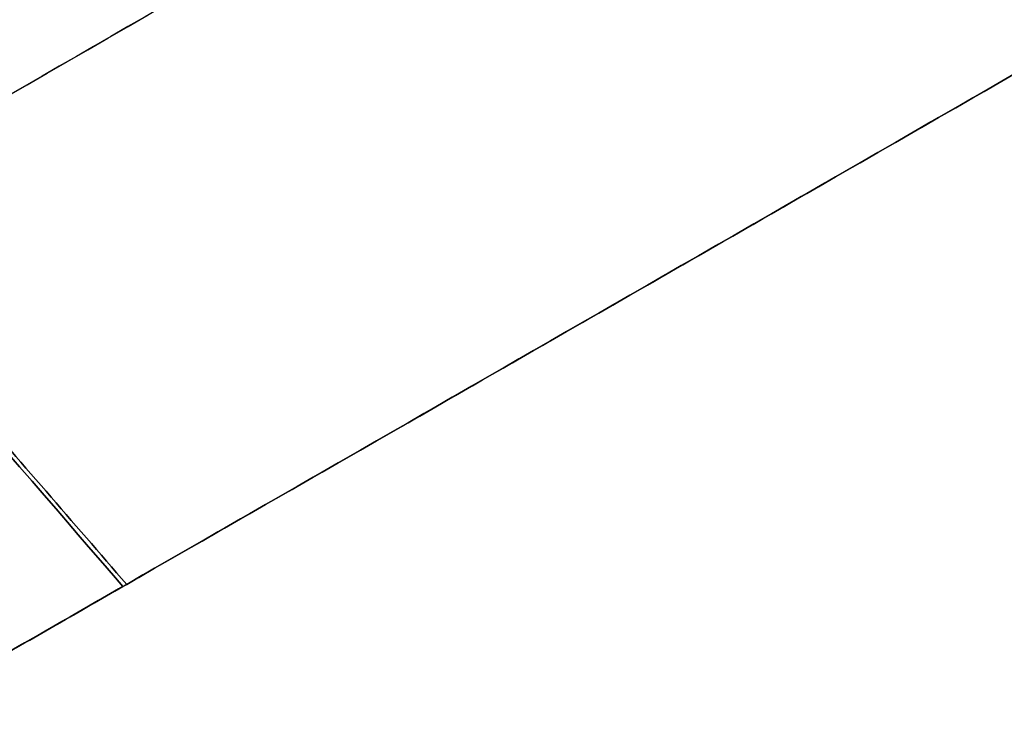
# Model space of a CAD drawing. Header units: millimetres. Extents: x -581 to 584, y -367 to 651.
# Tile 253 of 256: x 129 to 248, y 278 to 365. Entities that reach past the tile are written whole.
import ezdxf

# ---------------------------------------------------------------- set-up
doc = ezdxf.new("R2010")
doc.units = ezdxf.units.MM
doc.layers.add('1', color=7, linetype='Continuous')

# ---------------------------------------------------------------- blocks, each defined once
blk = doc.blocks.new('Bloque 01')
at = {"layer": '1', "color": 29, "true_color": 0x4d342b}
for points, knots in [([(141.68, -13.41, 229.12), (136.38, -10.37, 228.61), (131.09, -7.33, 227.94), (125.81, -4.3, 227.12), (120.54, -1.28, 226.3), (115.28, 1.74, 225.32), (110.05, 4.74, 224.2)], [0, 0, 0, 0, 18.410018, 18.410018, 18.410018, 36.820032, 36.820032, 36.820032, 36.820032]), ([(110.05, 4.74, 224.2), (115.28, 1.74, 225.32), (120.54, -1.28, 226.3), (125.81, -4.3, 227.12), (131.09, -7.33, 227.94), (136.38, -10.37, 228.61), (141.68, -13.41, 229.12)], [0, 0, 0, 0, 18.410014, 18.410014, 18.410014, 36.820032, 36.820032, 36.820032, 36.820032]), ([(110.9, 4.25, 218.2), (116.07, 1.29, 219.31), (121.26, -1.69, 220.27), (126.47, -4.68, 221.08), (131.68, -7.67, 221.89), (136.91, -10.67, 222.55), (142.14, -13.67, 223.06)], [0, 0, 0, 0, 18.182608, 18.182608, 18.182608, 36.365218, 36.365218, 36.365218, 36.365218]), ([(142.14, -13.67, 223.06), (136.91, -10.67, 222.55), (131.68, -7.67, 221.89), (126.47, -4.68, 221.08), (121.26, -1.69, 220.27), (116.07, 1.29, 219.31), (110.9, 4.25, 218.2)], [0, 0, 0, 0, 18.182611, 18.182611, 18.182611, 36.365218, 36.365218, 36.365218, 36.365218]), ([(141.68, -13.41, 229.12), (132.67, -23.88, 228.5), (105.28, -55.56, 226.61), (90.55, -72.61, 225.59), (74.75, -90.88, 224.5), (63.66, -103.72, 223.73)], [0, 0, 0, 0, 21.097008, 21.097008, 119.470759, 119.470759, 119.470759, 119.470759]), ([(63.66, -103.72, 223.73), (74.75, -90.88, 224.5), (90.55, -72.61, 225.59), (105.28, -55.56, 226.61), (132.67, -23.88, 228.5), (141.68, -13.41, 229.12)], [0, 0, 0, 0, 98.373752, 98.373752, 119.470759, 119.470759, 119.470759, 119.470759]), ([(572.08, -261.84, 239.78), (550.65, -249.4, 240.63), (529.21, -236.97, 241.27), (507.77, -224.54, 241.71), (482.35, -209.82, 242.23), (456.93, -195.1, 242.45), (431.5, -180.39, 242.39), (406.64, -166.02, 242.33), (381.78, -151.66, 241.99), (356.9, -137.3, 241.37), (353.76, -135.49, 241.29), (350.63, -133.67, 241.21), (347.49, -131.87, 241.12), (321.53, -116.88, 240.41), (295.58, -101.92, 239.38), (269.64, -86.98, 238.06), (247.46, -74.21, 236.94), (225.28, -61.45, 235.59), (203.11, -48.7, 234.02), (182.64, -36.93, 232.57), (162.16, -25.16, 230.94), (141.68, -13.41, 229.12)], [0, 0, 0, 0, 74.371948, 74.371948, 74.371948, 162.507685, 162.507685, 162.507685, 248.667986, 248.667986, 248.667986, 259.534893, 259.534893, 259.534893, 349.45559, 349.45559, 349.45559, 426.312733, 426.312733, 426.312733, 497.332384, 497.332384, 497.332384, 497.332384]), ([(141.68, -13.41, 229.12), (162.16, -25.16, 230.94), (182.64, -36.93, 232.57), (203.11, -48.7, 234.02), (225.28, -61.45, 235.59), (247.46, -74.21, 236.94), (269.64, -86.98, 238.06), (295.58, -101.92, 239.38), (321.53, -116.88, 240.41), (347.49, -131.87, 241.12), (350.63, -133.67, 241.21), (353.76, -135.49, 241.29), (356.9, -137.3, 241.37), (381.78, -151.66, 241.99), (406.64, -166.02, 242.33), (431.5, -180.39, 242.39), (456.93, -195.1, 242.45), (482.35, -209.82, 242.23), (507.77, -224.54, 241.71), (529.21, -236.97, 241.27), (550.65, -249.4, 240.63), (572.08, -261.84, 239.78)], [0, 0, 0, 0, 71.019652, 71.019652, 71.019652, 147.876794, 147.876794, 147.876794, 237.797492, 237.797492, 237.797492, 248.664398, 248.664398, 248.664398, 334.824699, 334.824699, 334.824699, 422.960436, 422.960436, 422.960436, 497.332384, 497.332384, 497.332384, 497.332384]), ([(572.08, -261.84, 233.92), (550.7, -249.43, 234.82), (529.32, -237.03, 235.5), (507.93, -224.64, 235.98), (482.52, -209.92, 236.54), (457.11, -195.21, 236.79), (431.69, -180.5, 236.74), (406.84, -166.14, 236.69), (381.99, -151.78, 236.36), (357.12, -137.42, 235.72), (329.38, -121.41, 235.02), (301.66, -105.43, 233.96), (273.96, -89.47, 232.53), (251.05, -76.28, 231.36), (228.15, -63.1, 229.93), (205.26, -49.93, 228.27), (184.22, -37.84, 226.74), (163.18, -25.75, 225), (142.14, -13.67, 223.06)], [0, 0, 0, 0, 74.187572, 74.187572, 74.187572, 162.293859, 162.293859, 162.293859, 248.416966, 248.416966, 248.416966, 344.474422, 344.474422, 344.474422, 423.855497, 423.855497, 423.855497, 496.830858, 496.830858, 496.830858, 496.830858]), ([(142.14, -13.67, 223.06), (163.18, -25.75, 225), (184.22, -37.84, 226.74), (205.26, -49.93, 228.27), (228.15, -63.1, 229.93), (251.05, -76.28, 231.36), (273.96, -89.47, 232.53), (301.66, -105.43, 233.96), (329.38, -121.41, 235.02), (357.12, -137.42, 235.72), (381.99, -151.78, 236.36), (406.84, -166.14, 236.69), (431.69, -180.5, 236.74), (457.11, -195.21, 236.79), (482.52, -209.92, 236.54), (507.93, -224.64, 235.98), (529.32, -237.03, 235.5), (550.7, -249.43, 234.82), (572.08, -261.84, 233.92)], [0, 0, 0, 0, 72.97536, 72.97536, 72.97536, 152.356436, 152.356436, 152.356436, 248.413892, 248.413892, 248.413892, 334.536999, 334.536999, 334.536999, 422.643286, 422.643286, 422.643286, 496.830858, 496.830858, 496.830858, 496.830858]), ([(563.49, -324.44, 229.99), (508.96, -292.95, 231.96), (399.74, -229.89, 234.2), (246.1, -141.19, 232.57), (147.12, -84.04, 228.72), (102.79, -58.45, 226.43)], [0.377694, 0.377694, 0.377694, 0.377694, 193.13444, 386.26888, 543.162925, 543.162925, 543.162925, 543.162925]), ([(103.15, -58.66, 220.4), (155.35, -88.8, 223.2), (259.86, -149.14, 227.18), (413.39, -237.77, 228.25), (514.61, -296.21, 225.91), (563.5, -324.44, 224.07)], [0.000019, 0.000019, 0.000019, 0.000019, 184.783544, 369.567087, 542.392365, 542.392365, 542.392365, 542.392365])]:
    blk.add_open_spline(points, degree=3, knots=knots, dxfattribs=at)
for points, degree in [([(142.14, -13.67, 223.06), (63.94, -103.88, 217.72)], 1), ([(63.94, -103.88, 217.72), (142.14, -13.67, 223.06)], 1), ([(148.82, -17.51, 229.75), (174.71, -32.38, 229.75), (200.63, -47.27, 229.75), (226.56, -62.18, 229.75)], 3)]:
    blk.add_open_spline(points, degree=degree, dxfattribs=at)
blk = doc.blocks.new('PUNT_ - fan-480269-Export')
at = {"layer": '1', "color": 29, "true_color": 0x4d342b}
blk.add_blockref('Bloque 01', (0, 0), dxfattribs=at)
blk = doc.blocks.new('Product')
at = {"layer": '1'}
blk.add_blockref('PUNT_ - fan-480269-Export', (0, 0), dxfattribs=at)

msp = doc.modelspace()

# ---------------------------------------------------------------- block references
at = {"layer": '1', "extrusion": (0, 0, -1), "rotation": 180}
msp.add_blockref('Product', (0, 283.06, -302.75), dxfattribs=at)

doc.saveas('drawing.dxf')
